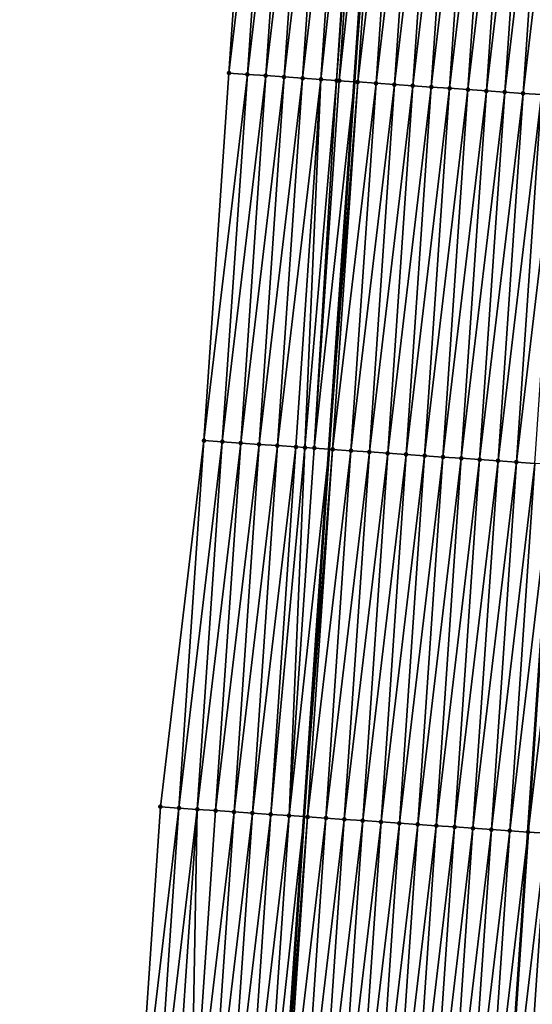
# Model space of a CAD drawing. Header units: feet. Extents: x 2017353 to 2024169, y 808050 to 818690.
# Tile 91 of 256: x 2023537 to 2023565, y 811410 to 811464. Entities that reach past the tile are written whole.
import ezdxf

# ---------------------------------------------------------------- set-up
doc = ezdxf.new("R2010")
doc.units = ezdxf.units.FT
doc.header["$MEASUREMENT"] = 0
for name, color, linetype, lineweight in [('EP_Travel Lane', 172, 'Continuous', 53), ('SB-Road Shots', 141, 'Continuous', 100), ('SB-Road X-Section', 40, 'Continuous', 13), ('STRIPING', 60, 'Continuous', 53)]:
    doc.layers.add(name, color=color, linetype=linetype, lineweight=lineweight)
doc.layers.add('I-77-MM15-17_SB-Surface-BORDER', color=7, linetype='Continuous')
doc.layers.add('I-77-MM15-17_SB-Surface-TIN', color=7, linetype='Continuous')

msp = doc.modelspace()

# ---------------------------------------------------------------- linework, layer by layer
at = {"layer": 'EP_Travel Lane'}
msp.add_polyline3d([(2023543.090570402, 811281.1090279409, 319.7830135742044), (2023544.499942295, 811301.049557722, 320.4074315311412), (2023545.909289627, 811320.9897399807, 321.0424743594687), (2023547.286677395, 811340.9015887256, 321.6767768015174), (2023548.650255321, 811360.8456910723, 322.2880696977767), (2023550.013846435, 811380.7899863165, 322.8928776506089), (2023551.37747413, 811400.7348166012, 323.4796982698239), (2023552.741077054, 811420.6792845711, 324.0786995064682), (2023554.104652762, 811440.6233544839, 324.6910827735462), (2023555.468238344, 811460.5675688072, 325.2986073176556), (2023556.831832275, 811480.5119052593, 325.9020318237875), (2023558.195478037, 811500.456999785, 326.4799710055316), (2023559.559180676, 811520.4029262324, 327.0299402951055), (2023560.960147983, 811540.3802104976, 327.5294515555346), (2023562.377496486, 811560.3239813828, 328.0193089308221), (2023563.794830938, 811580.2675545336, 328.5182442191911)], dxfattribs=at)
at = {"layer": 'I-77-MM15-17_SB-Surface-BORDER', "color": 3, "linetype": 'Continuous', "lineweight": -3}
msp.add_polyline3d([(2023537.30380491, 811281.5207224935, 319.7010663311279), (2023537.715663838, 811301.531718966, 320.3265921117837), (2023539.124987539, 811321.4715503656, 320.9723628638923), (2023540.499141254, 811341.3661925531, 321.6242194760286), (2023541.859719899, 811361.3107174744, 322.2282185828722), (2023542.222547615, 811381.3222807, 322.8665643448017), (2023543.583155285, 811401.2672311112, 323.456259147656), (2023544.943757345, 811421.2120992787, 324.0487190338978), (2023547.302296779, 811441.0926622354, 324.5149505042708), (2023548.662920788, 811461.0378521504, 325.0965876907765), (2023550.023576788, 811480.9835110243, 325.6624683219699), (2023551.370160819, 811500.9307857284, 326.2064020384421), (2023553.196576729, 811520.8452061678, 326.7543824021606), (2023556.153782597, 811540.7261923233, 327.3257060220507), (2023559.070576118, 811560.5617548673, 327.8915580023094), (2023560.933286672, 811580.4731943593, 328.4127381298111)], dxfattribs=at)
at = {"layer": 'I-77-MM15-17_SB-Surface-TIN', "color": 128, "linetype": 'Continuous', "lineweight": -3}
for points in [[(2023548.662920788, 811461.0378521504, 325.0965876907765), (2023551.021201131, 811480.9146171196, 325.6905037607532), (2023550.023576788, 811480.9835110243, 325.6624683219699)], [(2023549.660556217, 811460.9691207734, 325.1191594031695), (2023551.021201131, 811480.9146171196, 325.6905037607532), (2023548.662920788, 811461.0378521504, 325.0965876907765)], [(2023549.660556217, 811460.9691207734, 325.1191594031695), (2023552.018831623, 811480.8458133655, 325.7155085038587), (2023551.021201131, 811480.9146171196, 325.6905037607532)], [(2023550.658201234, 811460.9005299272, 325.1370067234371), (2023552.018831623, 811480.8458133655, 325.7155085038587), (2023549.660556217, 811460.9691207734, 325.1191594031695)], [(2023550.658201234, 811460.9005299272, 325.1370067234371), (2023553.016454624, 811480.7768997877, 325.7442053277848), (2023552.018831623, 811480.8458133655, 325.7155085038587)], [(2023551.65584645, 811460.8319420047, 325.1547557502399), (2023553.016454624, 811480.7768997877, 325.7442053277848), (2023550.658201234, 811460.9005299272, 325.1370067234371)], [(2023551.65584645, 811460.8319420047, 325.1547557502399), (2023554.014054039, 811480.7076404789, 325.7845249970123), (2023553.016454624, 811480.7768997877, 325.7442053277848)], [(2023551.65584645, 811460.8319420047, 325.1547557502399), (2023552.65343631, 811460.7625426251, 325.1997845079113), (2023554.014054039, 811480.7076404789, 325.7845249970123)], [(2023552.65343631, 811460.7625426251, 325.1997845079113), (2023555.011637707, 811480.6381503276, 325.8326051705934), (2023554.014054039, 811480.7076404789, 325.7845249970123)], [(2023552.65343631, 811460.7625426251, 325.1997845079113), (2023553.651048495, 811460.6934705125, 325.2338111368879), (2023555.011637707, 811480.6381503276, 325.8326051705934)], [(2023553.651048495, 811460.6934705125, 325.2338111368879), (2023555.825932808, 811480.5814202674, 325.8721027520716), (2023555.011637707, 811480.6381503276, 325.8326051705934)], [(2023553.651048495, 811460.6934705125, 325.2338111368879), (2023554.501266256, 811460.6344378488, 325.2683572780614), (2023555.825932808, 811480.5814202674, 325.8721027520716)], [(2023554.501266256, 811460.6344378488, 325.2683572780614), (2023556.009225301, 811480.5687177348, 325.878750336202), (2023555.825932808, 811480.5814202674, 325.8721027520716)], [(2023554.501266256, 811460.6344378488, 325.2683572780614), (2023554.64864679, 811460.6241947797, 325.274683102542), (2023556.009225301, 811480.5687177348, 325.878750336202)], [(2023554.64864679, 811460.6241947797, 325.274683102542), (2023556.831832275, 811480.5119052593, 325.9020318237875), (2023556.009225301, 811480.5687177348, 325.878750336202)], [(2023554.64864679, 811460.6241947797, 325.274683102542), (2023555.468238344, 811460.5675688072, 325.2986073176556), (2023556.831832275, 811480.5119052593, 325.9020318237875)], [(2023557.006849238, 811480.4998178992, 325.9069851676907), (2023556.831832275, 811480.5119052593, 325.9020318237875), (2023555.468238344, 811460.5675688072, 325.2986073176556)], [(2023555.64626893, 811460.5552685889, 325.3038041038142), (2023557.006849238, 811480.4998178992, 325.9069851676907), (2023555.468238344, 811460.5675688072, 325.2986073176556)], [(2023555.64626893, 811460.5552685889, 325.3038041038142), (2023558.004487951, 811480.4311346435, 325.9279389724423), (2023557.006849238, 811480.4998178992, 325.9069851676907)], [(2023555.64626893, 811460.5552685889, 325.3038041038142), (2023556.64391586, 811460.4867057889, 325.3207085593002), (2023558.004487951, 811480.4311346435, 325.9279389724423)], [(2023556.64391586, 811460.4867057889, 325.3207085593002), (2023559.00213393, 811480.3625579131, 325.9453115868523), (2023558.004487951, 811480.4311346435, 325.9279389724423)], [(2023556.64391586, 811460.4867057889, 325.3207085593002), (2023557.641562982, 811460.4181458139, 325.33751804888), (2023559.00213393, 811480.3625579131, 325.9453115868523)], [(2023557.641562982, 811460.4181458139, 325.33751804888), (2023559.999781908, 811480.294010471, 325.9616995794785), (2023559.00213393, 811480.3625579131, 325.9453115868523)], [(2023557.641562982, 811460.4181458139, 325.33751804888), (2023558.639209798, 811460.3495813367, 325.3544788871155), (2023559.999781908, 811480.294010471, 325.9616995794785)], [(2023558.639209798, 811460.3495813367, 325.3544788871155), (2023560.997430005, 811480.225464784, 325.9780285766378), (2023559.999781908, 811480.294010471, 325.9616995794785)], [(2023558.639209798, 811460.3495813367, 325.3544788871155), (2023559.636853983, 811460.2809783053, 325.3727358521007), (2023560.997430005, 811480.225464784, 325.9780285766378)], [(2023559.636853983, 811460.2809783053, 325.3727358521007), (2023561.995075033, 811480.1568741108, 325.9958699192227), (2023560.997430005, 811480.225464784, 325.9780285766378)], [(2023559.636853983, 811460.2809783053, 325.3727358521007), (2023560.634492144, 811460.2122869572, 325.3939618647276), (2023561.995075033, 811480.1568741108, 325.9958699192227)], [(2023560.634492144, 811460.2122869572, 325.3939618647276), (2023562.992714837, 811480.0882068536, 326.0162858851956), (2023561.995075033, 811480.1568741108, 325.9958699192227)], [(2023560.634492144, 811460.2122869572, 325.3939618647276), (2023561.632136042, 811460.1436797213, 325.4123601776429), (2023562.992714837, 811480.0882068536, 326.0162858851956)], [(2023561.632136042, 811460.1436797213, 325.4123601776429), (2023563.990363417, 811480.0196682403, 326.0323770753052), (2023562.992714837, 811480.0882068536, 326.0162858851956)], [(2023561.632136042, 811460.1436797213, 325.4123601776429), (2023562.629788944, 811460.075204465, 325.4263215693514), (2023563.990363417, 811480.0196682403, 326.0323770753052)], [(2023562.629788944, 811460.075204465, 325.4263215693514), (2023564.988008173, 811479.9510735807, 326.0503524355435), (2023563.990363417, 811480.0196682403, 326.0323770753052)], [(2023562.629788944, 811460.075204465, 325.4263215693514), (2023563.627434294, 811460.0066185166, 325.4440042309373), (2023564.988008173, 811479.9510735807, 326.0503524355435)], [(2023563.627434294, 811460.0066185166, 325.4440042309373), (2023565.985656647, 811479.8825334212, 326.0664956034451), (2023564.988008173, 811479.9510735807, 326.0503524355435)], [(2023563.627434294, 811460.0066185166, 325.4440042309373), (2023564.625079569, 811459.9380314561, 325.4617242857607), (2023565.985656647, 811479.8825334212, 326.0664956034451)], [(2023564.625079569, 811459.9380314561, 325.4617242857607), (2023566.983298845, 811479.8139012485, 326.0857320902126), (2023565.985656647, 811479.8825334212, 326.0664956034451)], [(2023564.625079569, 811459.9380314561, 325.4617242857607), (2023565.622714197, 811459.8692883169, 325.4846914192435), (2023566.983298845, 811479.8139012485, 326.0857320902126)], [(2023547.302296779, 811441.0926622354, 324.5149505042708), (2023549.660556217, 811460.9691207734, 325.1191594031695), (2023548.662920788, 811461.0378521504, 325.0965876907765)], [(2023548.299942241, 811441.0240779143, 324.5325781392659), (2023549.660556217, 811460.9691207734, 325.1191594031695), (2023547.302296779, 811441.0926622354, 324.5149505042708)], [(2023548.299942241, 811441.0240779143, 324.5325781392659), (2023550.658201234, 811460.9005299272, 325.1370067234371), (2023549.660556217, 811460.9691207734, 325.1191594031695)], [(2023549.2975809, 811440.9553938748, 324.5535581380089), (2023550.658201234, 811460.9005299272, 325.1370067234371), (2023548.299942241, 811441.0240779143, 324.5325781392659)], [(2023549.2975809, 811440.9553938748, 324.5535581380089), (2023551.65584645, 811460.8319420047, 325.1547557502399), (2023550.658201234, 811460.9005299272, 325.1370067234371)], [(2023550.295234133, 811440.8869234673, 324.567356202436), (2023551.65584645, 811460.8319420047, 325.1547557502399), (2023549.2975809, 811440.9553938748, 324.5535581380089)], [(2023550.295234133, 811440.8869234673, 324.567356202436), (2023552.65343631, 811460.7625426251, 325.1997845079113), (2023551.65584645, 811460.8319420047, 325.1547557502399)], [(2023550.295234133, 811440.8869234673, 324.567356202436), (2023551.29283956, 811440.8177522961, 324.6047126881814), (2023552.65343631, 811460.7625426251, 325.1997845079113)], [(2023551.29283956, 811440.8177522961, 324.6047126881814), (2023553.651048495, 811460.6934705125, 325.2338111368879), (2023552.65343631, 811460.7625426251, 325.1997845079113)], [(2023551.29283956, 811440.8177522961, 324.6047126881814), (2023552.290457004, 811440.748757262, 324.6361477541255), (2023553.651048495, 811460.6934705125, 325.2338111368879)], [(2023552.290457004, 811440.748757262, 324.6361477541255), (2023552.780627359, 811440.7147567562, 324.6549532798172), (2023553.651048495, 811460.6934705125, 325.2338111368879)], [(2023552.780627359, 811440.7147567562, 324.6549532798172), (2023554.501266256, 811460.6344378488, 325.2683572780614), (2023553.651048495, 811460.6934705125, 325.2338111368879)], [(2023552.780627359, 811440.7147567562, 324.6549532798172), (2023553.28806744, 811440.6796595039, 324.671036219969), (2023554.501266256, 811460.6344378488, 325.2683572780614)], [(2023553.28806744, 811440.6796595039, 324.671036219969), (2023554.64864679, 811460.6241947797, 325.274683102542), (2023554.501266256, 811460.6344378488, 325.2683572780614)], [(2023553.28806744, 811440.6796595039, 324.671036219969), (2023555.468238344, 811460.5675688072, 325.2986073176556), (2023554.64864679, 811460.6241947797, 325.274683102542)], [(2023553.28806744, 811440.6796595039, 324.671036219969), (2023554.104652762, 811440.6233544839, 324.6910827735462), (2023555.468238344, 811460.5675688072, 325.2986073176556)], [(2023555.64626893, 811460.5552685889, 325.3038041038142), (2023555.468238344, 811460.5675688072, 325.2986073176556), (2023554.104652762, 811440.6233544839, 324.6910827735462)], [(2023554.285698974, 811440.6108710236, 324.6955273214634), (2023555.64626893, 811460.5552685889, 325.3038041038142), (2023554.104652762, 811440.6233544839, 324.6910827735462)], [(2023554.285698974, 811440.6108710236, 324.6955273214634), (2023556.64391586, 811460.4867057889, 325.3207085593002), (2023555.64626893, 811460.5552685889, 325.3038041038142)], [(2023554.285698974, 811440.6108710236, 324.6955273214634), (2023555.283364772, 811440.5425848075, 324.7031332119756), (2023556.64391586, 811460.4867057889, 325.3207085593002)], [(2023555.283364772, 811440.5425848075, 324.7031332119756), (2023557.641562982, 811460.4181458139, 325.33751804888), (2023556.64391586, 811460.4867057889, 325.3207085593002)], [(2023555.283364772, 811440.5425848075, 324.7031332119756), (2023556.281005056, 811440.4739245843, 324.7233125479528), (2023557.641562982, 811460.4181458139, 325.33751804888)], [(2023556.281005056, 811440.4739245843, 324.7233125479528), (2023558.639209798, 811460.3495813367, 325.3544788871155), (2023557.641562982, 811460.4181458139, 325.33751804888)], [(2023556.281005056, 811440.4739245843, 324.7233125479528), (2023557.278648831, 811440.405315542, 324.741771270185), (2023558.639209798, 811460.3495813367, 325.3544788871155)], [(2023557.278648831, 811440.405315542, 324.741771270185), (2023559.636853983, 811460.2809783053, 325.3727358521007), (2023558.639209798, 811460.3495813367, 325.3544788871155)], [(2023557.278648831, 811440.405315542, 324.741771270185), (2023558.276291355, 811440.3366881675, 324.7608462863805), (2023559.636853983, 811460.2809783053, 325.3727358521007)], [(2023558.276291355, 811440.3366881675, 324.7608462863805), (2023560.634492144, 811460.2122869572, 325.3939618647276), (2023559.636853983, 811460.2809783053, 325.3727358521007)], [(2023558.276291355, 811440.3366881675, 324.7608462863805), (2023559.273932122, 811440.2680350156, 324.7807878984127), (2023560.634492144, 811460.2122869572, 325.3939618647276)], [(2023559.273932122, 811440.2680350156, 324.7807878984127), (2023561.632136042, 811460.1436797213, 325.4123601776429), (2023560.634492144, 811460.2122869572, 325.3939618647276)], [(2023559.273932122, 811440.2680350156, 324.7807878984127), (2023560.27157271, 811440.1993792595, 324.8008170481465), (2023561.632136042, 811460.1436797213, 325.4123601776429)], [(2023560.27157271, 811440.1993792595, 324.8008170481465), (2023562.629788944, 811460.075204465, 325.4263215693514), (2023561.632136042, 811460.1436797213, 325.4123601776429)], [(2023560.27157271, 811440.1993792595, 324.8008170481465), (2023561.269225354, 811440.1309002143, 324.8149055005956), (2023562.629788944, 811460.075204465, 325.4263215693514)], [(2023561.269225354, 811440.1309002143, 324.8149055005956), (2023563.627434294, 811460.0066185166, 325.4440042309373), (2023562.629788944, 811460.075204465, 325.4263215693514)], [(2023561.269225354, 811440.1309002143, 324.8149055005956), (2023562.266871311, 811440.062323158, 324.8322889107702), (2023563.627434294, 811460.0066185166, 325.4440042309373)], [(2023562.266871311, 811440.062323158, 324.8322889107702), (2023564.625079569, 811459.9380314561, 325.4617242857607), (2023563.627434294, 811460.0066185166, 325.4440042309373)], [(2023562.266871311, 811440.062323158, 324.8322889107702), (2023563.264516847, 811439.9937399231, 324.8498800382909), (2023564.625079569, 811459.9380314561, 325.4617242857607)], [(2023563.264516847, 811439.9937399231, 324.8498800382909), (2023565.622714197, 811459.8692883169, 325.4846914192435), (2023564.625079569, 811459.9380314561, 325.4617242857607)], [(2023563.264516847, 811439.9937399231, 324.8498800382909), (2023564.262149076, 811439.9249616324, 324.8740285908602), (2023565.622714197, 811459.8692883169, 325.4846914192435)], [(2023564.262149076, 811439.9249616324, 324.8740285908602), (2023566.620362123, 811459.8007401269, 325.5011047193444), (2023565.622714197, 811459.8692883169, 325.4846914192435)], [(2023564.262149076, 811439.9249616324, 324.8740285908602), (2023565.259794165, 811439.8563718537, 324.8918396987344), (2023566.620362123, 811459.8007401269, 325.5011047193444)], [(2023545.941432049, 811421.1439436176, 324.0519358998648), (2023547.302296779, 811441.0926622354, 324.5149505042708), (2023544.943757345, 811421.2120992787, 324.0487190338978)], [(2023545.941432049, 811421.1439436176, 324.0519358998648), (2023548.299942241, 811441.0240779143, 324.5325781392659), (2023547.302296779, 811441.0926622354, 324.5149505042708)], [(2023546.939106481, 811421.0757839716, 324.0552867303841), (2023548.299942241, 811441.0240779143, 324.5325781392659), (2023545.941432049, 811421.1439436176, 324.0519358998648)], [(2023546.939106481, 811421.0757839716, 324.0552867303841), (2023549.2975809, 811440.9553938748, 324.5535581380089), (2023548.299942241, 811441.0240779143, 324.5325781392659)], [(2023547.936793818, 811421.007813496, 324.0522779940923), (2023549.2975809, 811440.9553938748, 324.5535581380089), (2023546.939106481, 811421.0757839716, 324.0552867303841)], [(2023547.936793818, 811421.007813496, 324.0522779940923), (2023550.295234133, 811440.8869234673, 324.567356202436), (2023549.2975809, 811440.9553938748, 324.5535581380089)], [(2023547.936793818, 811421.007813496, 324.0522779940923), (2023548.934469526, 811420.9396725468, 324.055000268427), (2023550.295234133, 811440.8869234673, 324.567356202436)], [(2023548.934469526, 811420.9396725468, 324.055000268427), (2023551.29283956, 811440.8177522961, 324.6047126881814), (2023550.295234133, 811440.8869234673, 324.567356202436)], [(2023548.934469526, 811420.9396725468, 324.055000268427), (2023549.932139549, 811420.8714482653, 324.0605240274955), (2023551.29283956, 811440.8177522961, 324.6047126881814)], [(2023549.932139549, 811420.8714482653, 324.0605240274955), (2023552.290457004, 811440.748757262, 324.6361477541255), (2023551.29283956, 811440.8177522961, 324.6047126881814)], [(2023549.932139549, 811420.8714482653, 324.0605240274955), (2023550.929804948, 811420.803156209, 324.0683262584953), (2023552.290457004, 811440.748757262, 324.6361477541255)], [(2023550.929804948, 811420.803156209, 324.0683262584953), (2023552.780627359, 811440.7147567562, 324.6549532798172), (2023552.290457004, 811440.748757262, 324.6361477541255)], [(2023550.929804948, 811420.803156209, 324.0683262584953), (2023551.927470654, 811420.7348686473, 324.0759773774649), (2023552.780627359, 811440.7147567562, 324.6549532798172)], [(2023551.927470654, 811420.7348686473, 324.0759773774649), (2023553.28806744, 811440.6796595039, 324.671036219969), (2023552.780627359, 811440.7147567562, 324.6549532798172)], [(2023551.927470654, 811420.7348686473, 324.0759773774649), (2023554.104652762, 811440.6233544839, 324.6910827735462), (2023553.28806744, 811440.6796595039, 324.671036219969)], [(2023551.927470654, 811420.7348686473, 324.0759773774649), (2023552.741077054, 811420.6792845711, 324.0786995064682), (2023554.104652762, 811440.6233544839, 324.6910827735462)], [(2023554.285698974, 811440.6108710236, 324.6955273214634), (2023554.104652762, 811440.6233544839, 324.6910827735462), (2023552.741077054, 811420.6792845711, 324.0786995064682)], [(2023552.925145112, 811420.6667093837, 324.0793153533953), (2023554.285698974, 811440.6108710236, 324.6955273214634), (2023552.741077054, 811420.6792845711, 324.0786995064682)], [(2023552.925145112, 811420.6667093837, 324.0793153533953), (2023555.283364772, 811440.5425848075, 324.7031332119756), (2023554.285698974, 811440.6108710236, 324.6955273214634)], [(2023552.925145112, 811420.6667093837, 324.0793153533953), (2023553.922780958, 811420.5979841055, 324.1016817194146), (2023555.283364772, 811440.5425848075, 324.7031332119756)], [(2023553.922780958, 811420.5979841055, 324.1016817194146), (2023556.281005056, 811440.4739245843, 324.7233125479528), (2023555.283364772, 811440.5425848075, 324.7031332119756)], [(2023553.922780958, 811420.5979841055, 324.1016817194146), (2023554.920422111, 811420.5293366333, 324.1214323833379), (2023556.281005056, 811440.4739245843, 324.7233125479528)], [(2023554.920422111, 811420.5293366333, 324.1214323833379), (2023557.278648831, 811440.405315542, 324.741771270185), (2023556.281005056, 811440.4739245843, 324.7233125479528)], [(2023554.920422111, 811420.5293366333, 324.1214323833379), (2023555.91806607, 811420.4607302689, 324.1398010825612), (2023557.278648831, 811440.405315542, 324.741771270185)], [(2023555.91806607, 811420.4607302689, 324.1398010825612), (2023558.276291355, 811440.3366881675, 324.7608462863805), (2023557.278648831, 811440.405315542, 324.741771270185)], [(2023555.91806607, 811420.4607302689, 324.1398010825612), (2023556.915714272, 811420.3921861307, 324.1560778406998), (2023558.276291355, 811440.3366881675, 324.7608462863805)], [(2023556.915714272, 811420.3921861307, 324.1560778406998), (2023559.273932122, 811440.2680350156, 324.7807878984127), (2023558.276291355, 811440.3366881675, 324.7608462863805)], [(2023556.915714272, 811420.3921861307, 324.1560778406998), (2023557.913351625, 811420.3234829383, 324.177701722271), (2023559.273932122, 811440.2680350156, 324.7807878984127)], [(2023557.913351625, 811420.3234829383, 324.177701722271), (2023560.27157271, 811440.1993792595, 324.8008170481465), (2023559.273932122, 811440.2680350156, 324.7807878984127)], [(2023557.913351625, 811420.3234829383, 324.177701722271), (2023558.910992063, 811420.2548249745, 324.1978050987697), (2023560.27157271, 811440.1993792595, 324.8008170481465)], [(2023558.910992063, 811420.2548249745, 324.1978050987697), (2023561.269225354, 811440.1309002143, 324.8149055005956), (2023560.27157271, 811440.1993792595, 324.8008170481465)], [(2023558.910992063, 811420.2548249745, 324.1978050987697), (2023559.908646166, 811420.1863673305, 324.2111740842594), (2023561.269225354, 811440.1309002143, 324.8149055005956)], [(2023559.908646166, 811420.1863673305, 324.2111740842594), (2023562.266871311, 811440.062323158, 324.8322889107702), (2023561.269225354, 811440.1309002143, 324.8149055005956)], [(2023559.908646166, 811420.1863673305, 324.2111740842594), (2023560.90629048, 811420.1177661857, 324.2293673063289), (2023562.266871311, 811440.062323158, 324.8322889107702)], [(2023560.90629048, 811420.1177661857, 324.2293673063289), (2023563.264516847, 811439.9937399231, 324.8498800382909), (2023562.266871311, 811440.062323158, 324.8322889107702)], [(2023560.90629048, 811420.1177661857, 324.2293673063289), (2023561.903933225, 811420.0491420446, 324.2483336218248), (2023563.264516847, 811439.9937399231, 324.8498800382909)], [(2023561.903933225, 811420.0491420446, 324.2483336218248), (2023564.262149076, 811439.9249616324, 324.8740285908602), (2023563.264516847, 811439.9937399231, 324.8498800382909)], [(2023561.903933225, 811420.0491420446, 324.2483336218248), (2023562.901565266, 811419.9803609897, 324.272575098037), (2023564.262149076, 811439.9249616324, 324.8740285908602)], [(2023562.901565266, 811419.9803609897, 324.272575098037), (2023565.259794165, 811439.8563718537, 324.8918396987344), (2023564.262149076, 811439.9249616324, 324.8740285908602)], [(2023562.901565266, 811419.9803609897, 324.272575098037), (2023563.899208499, 811419.9117439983, 324.2913010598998), (2023565.259794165, 811439.8563718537, 324.8918396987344)], [(2023563.899208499, 811419.9117439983, 324.2913010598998), (2023566.257436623, 811439.7877435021, 324.9109475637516), (2023565.259794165, 811439.8563718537, 324.8918396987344)], [(2023563.899208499, 811419.9117439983, 324.2913010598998), (2023564.896854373, 811419.8431657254, 324.3087253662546), (2023566.257436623, 811439.7877435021, 324.9109475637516)], [(2023567.255103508, 811439.7194732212, 324.9180177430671), (2023566.257436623, 811439.7877435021, 324.9109475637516), (2023564.896854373, 811419.8431657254, 324.3087253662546)], [(2023565.894517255, 811419.7748367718, 324.3177680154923), (2023567.255103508, 811439.7194732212, 324.9180177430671), (2023564.896854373, 811419.8431657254, 324.3087253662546)], [(2023543.583155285, 811401.2672311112, 323.456259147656), (2023545.941432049, 811421.1439436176, 324.0519358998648), (2023544.943757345, 811421.2120992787, 324.0487190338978)], [(2023544.580841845, 811401.1992492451, 323.4536333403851), (2023545.941432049, 811421.1439436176, 324.0519358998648), (2023543.583155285, 811401.2672311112, 323.456259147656)], [(2023544.580841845, 811401.1992492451, 323.4536333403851), (2023546.939106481, 811421.0757839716, 324.0552867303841), (2023545.941432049, 811421.1439436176, 324.0519358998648)], [(2023545.578509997, 811401.1309975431, 323.4600789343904), (2023546.939106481, 811421.0757839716, 324.0552867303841), (2023544.580841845, 811401.1992492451, 323.4536333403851)], [(2023546.576196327, 811401.063012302, 323.4575665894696), (2023546.939106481, 811421.0757839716, 324.0552867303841), (2023545.578509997, 811401.1309975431, 323.4600789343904)], [(2023546.576196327, 811401.063012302, 323.4575665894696), (2023547.936793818, 811421.007813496, 324.0522779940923), (2023546.939106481, 811421.0757839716, 324.0552867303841)], [(2023546.576196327, 811401.063012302, 323.4575665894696), (2023548.934469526, 811420.9396725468, 324.055000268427), (2023547.936793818, 811421.007813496, 324.0522779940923)], [(2023546.576196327, 811401.063012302, 323.4575665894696), (2023547.573879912, 811400.9949868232, 323.456406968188), (2023548.934469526, 811420.9396725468, 324.055000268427)], [(2023547.573879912, 811400.9949868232, 323.456406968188), (2023549.932139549, 811420.8714482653, 324.0605240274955), (2023548.934469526, 811420.9396725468, 324.055000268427)], [(2023547.573879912, 811400.9949868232, 323.456406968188), (2023548.57154858, 811400.9267426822, 323.4625983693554), (2023549.932139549, 811420.8714482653, 324.0605240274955)], [(2023548.57154858, 811400.9267426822, 323.4625983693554), (2023550.929804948, 811420.803156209, 324.0683262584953), (2023549.932139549, 811420.8714482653, 324.0605240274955)], [(2023548.57154858, 811400.9267426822, 323.4625983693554), (2023549.56921776, 811400.8585060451, 323.4685375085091), (2023550.929804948, 811420.803156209, 324.0683262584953)], [(2023549.56921776, 811400.8585060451, 323.4685375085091), (2023551.927470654, 811420.7348686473, 324.0759773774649), (2023550.929804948, 811420.803156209, 324.0683262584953)], [(2023549.56921776, 811400.8585060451, 323.4685375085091), (2023550.56689072, 811400.7903248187, 323.4726138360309), (2023551.927470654, 811420.7348686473, 324.0759773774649)], [(2023550.56689072, 811400.7903248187, 323.4726138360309), (2023552.741077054, 811420.6792845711, 324.0786995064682), (2023551.927470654, 811420.7348686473, 324.0759773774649)], [(2023550.56689072, 811400.7903248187, 323.4726138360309), (2023551.37747413, 811400.7348166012, 323.4796982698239), (2023552.741077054, 811420.6792845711, 324.0786995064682)], [(2023552.925145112, 811420.6667093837, 324.0793153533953), (2023552.741077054, 811420.6792845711, 324.0786995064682), (2023551.37747413, 811400.7348166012, 323.4796982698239)], [(2023551.564554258, 811400.7220054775, 323.4813333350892), (2023552.925145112, 811420.6667093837, 324.0793153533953), (2023551.37747413, 811400.7348166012, 323.4796982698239)], [(2023551.564554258, 811400.7220054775, 323.4813333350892), (2023553.922780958, 811420.5979841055, 324.1016817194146), (2023552.925145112, 811420.6667093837, 324.0793153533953)], [(2023551.564554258, 811400.7220054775, 323.4813333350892), (2023552.562203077, 811400.6534703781, 323.4973062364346), (2023553.922780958, 811420.5979841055, 324.1016817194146)], [(2023552.562203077, 811400.6534703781, 323.4973062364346), (2023554.920422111, 811420.5293366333, 324.1214323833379), (2023553.922780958, 811420.5979841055, 324.1016817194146)], [(2023552.562203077, 811400.6534703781, 323.4973062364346), (2023553.559842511, 811400.5847976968, 323.5179043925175), (2023554.920422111, 811420.5293366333, 324.1214323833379)], [(2023553.559842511, 811400.5847976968, 323.5179043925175), (2023555.91806607, 811420.4607302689, 324.1398010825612), (2023554.920422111, 811420.5293366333, 324.1214323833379)], [(2023553.559842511, 811400.5847976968, 323.5179043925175), (2023554.557480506, 811400.5161039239, 323.5392116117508), (2023555.91806607, 811420.4607302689, 324.1398010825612)], [(2023554.557480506, 811400.5161039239, 323.5392116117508), (2023556.915714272, 811420.3921861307, 324.1560778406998), (2023555.91806607, 811420.4607302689, 324.1398010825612)], [(2023554.557480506, 811400.5161039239, 323.5392116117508), (2023555.555121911, 811400.4474601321, 323.558838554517), (2023556.915714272, 811420.3921861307, 324.1560778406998)], [(2023555.555121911, 811400.4474601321, 323.558838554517), (2023557.913351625, 811420.3234829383, 324.177701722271), (2023556.915714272, 811420.3921861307, 324.1560778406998)], [(2023555.555121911, 811400.4474601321, 323.558838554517), (2023556.5527575, 811400.3787310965, 323.581331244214), (2023557.913351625, 811420.3234829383, 324.177701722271)], [(2023556.5527575, 811400.3787310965, 323.581331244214), (2023558.910992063, 811420.2548249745, 324.1978050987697), (2023557.913351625, 811420.3234829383, 324.177701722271)], [(2023556.5527575, 811400.3787310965, 323.581331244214), (2023557.550396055, 811400.3100455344, 323.6023624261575), (2023558.910992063, 811420.2548249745, 324.1978050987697)], [(2023557.550396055, 811400.3100455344, 323.6023624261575), (2023559.908646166, 811420.1863673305, 324.2111740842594), (2023558.910992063, 811420.2548249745, 324.1978050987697)], [(2023557.550396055, 811400.3100455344, 323.6023624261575), (2023558.548042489, 811400.2414754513, 323.6195114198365), (2023559.908646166, 811420.1863673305, 324.2111740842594)], [(2023558.548042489, 811400.2414754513, 323.6195114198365), (2023560.90629048, 811420.1177661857, 324.2293673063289), (2023559.908646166, 811420.1863673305, 324.2111740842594)], [(2023558.548042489, 811400.2414754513, 323.6195114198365), (2023559.545686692, 811400.1728726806, 323.6377593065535), (2023560.90629048, 811420.1177661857, 324.2293673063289)], [(2023559.545686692, 811400.1728726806, 323.6377593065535), (2023561.903933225, 811420.0491420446, 324.2483336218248), (2023560.90629048, 811420.1177661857, 324.2293673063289)], [(2023559.545686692, 811400.1728726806, 323.6377593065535), (2023560.543325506, 811400.1041909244, 323.6586625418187), (2023561.903933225, 811420.0491420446, 324.2483336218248)], [(2023560.543325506, 811400.1041909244, 323.6586625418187), (2023562.901565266, 811419.9803609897, 324.272575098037), (2023561.903933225, 811420.0491420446, 324.2483336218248)], [(2023560.543325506, 811400.1041909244, 323.6586625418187), (2023561.540961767, 811400.0354717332, 323.6808242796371), (2023562.901565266, 811419.9803609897, 324.272575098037)], [(2023561.540961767, 811400.0354717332, 323.6808242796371), (2023563.899208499, 811419.9117439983, 324.2913010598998), (2023562.901565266, 811419.9803609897, 324.272575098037)], [(2023561.540961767, 811400.0354717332, 323.6808242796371), (2023562.538608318, 811399.96690338, 323.697915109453), (2023563.899208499, 811419.9117439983, 324.2913010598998)], [(2023562.538608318, 811399.96690338, 323.697915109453), (2023564.896854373, 811419.8431657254, 324.3087253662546), (2023563.899208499, 811419.9117439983, 324.2913010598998)], [(2023562.538608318, 811399.96690338, 323.697915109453), (2023563.536257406, 811399.8983722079, 323.7137559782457), (2023564.896854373, 811419.8431657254, 324.3087253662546)], [(2023565.894517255, 811419.7748367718, 324.3177680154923), (2023564.896854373, 811419.8431657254, 324.3087253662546), (2023563.536257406, 811399.8983722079, 323.7137559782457)], [(2023564.533895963, 811399.8296866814, 323.7347859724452), (2023565.894517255, 811419.7748367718, 324.3177680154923), (2023563.536257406, 811399.8983722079, 323.7137559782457)], [(2023564.533895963, 811399.8296866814, 323.7347859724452), (2023566.892153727, 811419.7061206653, 324.339826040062), (2023565.894517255, 811419.7748367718, 324.3177680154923)], [(2023564.533895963, 811399.8296866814, 323.7347859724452), (2023565.531531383, 811399.7609551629, 323.7573621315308), (2023566.892153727, 811419.7061206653, 324.339826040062)]]:
    msp.add_3dface(points, dxfattribs=at)
at = {"layer": 'SB-Road Shots', "lineweight": 100}
for p in [(2023548.662920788, 811461.0378521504, 325.0965876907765), (2023549.660556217, 811460.9691207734, 325.1191594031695), (2023550.658201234, 811460.9005299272, 325.1370067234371), (2023551.65584645, 811460.8319420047, 325.1547557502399), (2023552.65343631, 811460.7625426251, 325.1997845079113), (2023553.651048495, 811460.6934705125, 325.2338111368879), (2023554.501266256, 811460.6344378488, 325.2683572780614), (2023554.64864679, 811460.6241947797, 325.274683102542), (2023555.64626893, 811460.5552685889, 325.3038041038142), (2023556.64391586, 811460.4867057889, 325.3207085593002), (2023557.641562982, 811460.4181458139, 325.33751804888), (2023558.639209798, 811460.3495813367, 325.3544788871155), (2023559.636853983, 811460.2809783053, 325.3727358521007), (2023560.634492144, 811460.2122869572, 325.3939618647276), (2023561.632136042, 811460.1436797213, 325.4123601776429), (2023562.629788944, 811460.075204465, 325.4263215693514), (2023563.627434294, 811460.0066185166, 325.4440042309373), (2023564.625079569, 811459.9380314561, 325.4617242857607), (2023547.302296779, 811441.0926622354, 324.5149505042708), (2023548.299942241, 811441.0240779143, 324.5325781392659), (2023549.2975809, 811440.9553938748, 324.5535581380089), (2023550.295234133, 811440.8869234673, 324.567356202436), (2023551.29283956, 811440.8177522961, 324.6047126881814), (2023552.290457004, 811440.748757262, 324.6361477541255), (2023552.780627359, 811440.7147567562, 324.6549532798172), (2023553.28806744, 811440.6796595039, 324.671036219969), (2023554.285698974, 811440.6108710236, 324.6955273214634), (2023555.283364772, 811440.5425848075, 324.7031332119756), (2023556.281005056, 811440.4739245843, 324.7233125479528), (2023557.278648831, 811440.405315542, 324.741771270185), (2023558.276291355, 811440.3366881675, 324.7608462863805), (2023559.273932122, 811440.2680350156, 324.7807878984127), (2023560.27157271, 811440.1993792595, 324.8008170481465), (2023561.269225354, 811440.1309002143, 324.8149055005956), (2023562.266871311, 811440.062323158, 324.8322889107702), (2023563.264516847, 811439.9937399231, 324.8498800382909), (2023564.262149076, 811439.9249616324, 324.8740285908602), (2023544.943757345, 811421.2120992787, 324.0487190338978), (2023545.941432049, 811421.1439436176, 324.0519358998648), (2023546.939106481, 811421.0757839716, 324.0552867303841), (2023547.936793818, 811421.007813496, 324.0522779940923), (2023548.934469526, 811420.9396725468, 324.055000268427), (2023549.932139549, 811420.8714482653, 324.0605240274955), (2023550.929804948, 811420.803156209, 324.0683262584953), (2023551.927470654, 811420.7348686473, 324.0759773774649), (2023552.925145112, 811420.6667093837, 324.0793153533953), (2023553.922780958, 811420.5979841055, 324.1016817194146), (2023554.920422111, 811420.5293366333, 324.1214323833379), (2023555.91806607, 811420.4607302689, 324.1398010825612), (2023556.915714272, 811420.3921861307, 324.1560778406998), (2023557.913351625, 811420.3234829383, 324.177701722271), (2023558.910992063, 811420.2548249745, 324.1978050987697), (2023559.908646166, 811420.1863673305, 324.2111740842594), (2023560.90629048, 811420.1177661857, 324.2293673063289), (2023561.903933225, 811420.0491420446, 324.2483336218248), (2023562.901565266, 811419.9803609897, 324.272575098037), (2023563.899208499, 811419.9117439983, 324.2913010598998), (2023564.896854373, 811419.8431657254, 324.3087253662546)]:
    msp.add_point(p, dxfattribs=at)
at = {"layer": 'SB-Road X-Section', "extrusion": (0.06802973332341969, 0.9972380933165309, 0.02980168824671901), "elevation": 946891.022520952, "flags": 128}
msp.add_lwpolyline([(-1963664.515160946, -27905.79628387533), (-1963663.515160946, -27905.75351086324), (-1963662.515160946, -27905.71534345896), (-1963661.515160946, -27905.69076086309), (-1963660.515160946, -27905.66734976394), (-1963659.515160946, -27905.62588155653), (-1963658.816567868, -27905.62248474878), (-1963658.727996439, -27905.6230223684), (-1963658.515160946, -27905.62845176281), (-1963657.515160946, -27905.64570839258), (-1963656.515160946, -27905.66896360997), (-1963655.515160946, -27905.68767859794), (-1963654.515160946, -27905.70193210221), (-1963653.515160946, -27905.71543217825), (-1963652.515160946, -27905.73279544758), (-1963651.515160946, -27905.75032536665), (-1963650.515160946, -27905.7661164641), (-1963649.515160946, -27905.78524650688), (-1963648.515160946, -27905.80969946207), (-1963647.515160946, -27905.8229678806), (-1963646.515160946, -27905.84486199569), (-1963645.515160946, -27905.86128258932), (-1963644.515160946, -27905.88425992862), (-1963643.515160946, -27905.90198785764), (-1963642.515160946, -27905.9196783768), (-1963641.515160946, -27905.93364597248), (-1963640.515160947, -27905.95205246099), (-1963639.515160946, -27905.97328790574), (-1963638.515160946, -27905.99155298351), (-1963637.515160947, -27906.00852135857), (-1963636.515160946, -27906.02533831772), (-1963635.515160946, -27906.04225028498), (-1963634.515160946, -27906.07138422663), (-1963634.36742501, -27906.07771286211), (-1963633.515160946, -27906.11227435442), (-1963632.515160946, -27906.14631610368), (-1963631.515160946, -27906.19136487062), (-1963630.515160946, -27906.20912178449), (-1963629.515160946, -27906.22697703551), (-1963628.515160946, -27906.24955877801)], dxfattribs=at)
at = {"layer": 'SB-Road X-Section', "extrusion": (0.06802974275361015, 0.9972380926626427, 0.02980168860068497), "elevation": 946871.0410730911, "flags": 128}
msp.add_lwpolyline([(-1963665.506202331, -27905.87068149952), (-1963664.506202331, -27905.82913284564), (-1963663.50620233, -27905.78989604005), (-1963662.506202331, -27905.7550561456), (-1963661.506202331, -27905.7309259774), (-1963660.506202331, -27905.70477405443), (-1963659.506202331, -27905.66334276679), (-1963658.785169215, -27905.64907377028), (-1963658.725169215, -27905.64942323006), (-1963658.506202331, -27905.65469732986), (-1963657.506202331, -27905.67313338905), (-1963656.50620233, -27905.69386299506), (-1963655.506202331, -27905.71295109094), (-1963654.50620233, -27905.72737991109), (-1963653.506202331, -27905.74114512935), (-1963652.506202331, -27905.75671091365), (-1963651.506202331, -27905.77359796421), (-1963650.506202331, -27905.79003671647), (-1963649.506202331, -27905.80950271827), (-1963648.506202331, -27905.83279818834), (-1963647.506202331, -27905.8398715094), (-1963646.506202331, -27905.85898786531), (-1963645.506202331, -27905.87680688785), (-1963644.506202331, -27905.90096617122), (-1963643.506202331, -27905.91856511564), (-1963642.506202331, -27905.93595625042), (-1963641.506202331, -27905.9500509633), (-1963640.506202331, -27905.97008901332), (-1963639.506202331, -27905.99003948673), (-1963638.506202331, -27906.00912297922), (-1963637.506202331, -27906.02758990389), (-1963636.506202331, -27906.04777820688), (-1963635.506202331, -27906.05538747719), (-1963634.506202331, -27906.07988946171), (-1963633.997550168, -27906.09597954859), (-1963633.506202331, -27906.11479343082), (-1963632.506202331, -27906.14624246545), (-1963631.506202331, -27906.18361555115), (-1963630.506202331, -27906.19741974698), (-1963629.506202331, -27906.21840906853), (-1963628.506202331, -27906.23604453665)], dxfattribs=at)
at = {"layer": 'SB-Road X-Section', "extrusion": (0.06802974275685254, 0.9972380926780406, 0.02980168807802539), "elevation": 946851.0410919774, "flags": 128}
msp.add_lwpolyline([(-1963665.506200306, -27905.88505802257), (-1963664.506200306, -27905.8435598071), (-1963663.506200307, -27905.80196794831), (-1963662.506200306, -27905.76411409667), (-1963661.506200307, -27905.73604570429), (-1963660.506200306, -27905.7062471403), (-1963659.506200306, -27905.6639020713), (-1963658.859906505, -27905.65920611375), (-1963658.819906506, -27905.6593067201), (-1963658.506200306, -27905.66702955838), (-1963657.506200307, -27905.68562140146), (-1963656.506200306, -27905.70509647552), (-1963655.506200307, -27905.72303177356), (-1963654.506200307, -27905.73625415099), (-1963653.506200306, -27905.74920043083), (-1963652.506200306, -27905.76435719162), (-1963651.506200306, -27905.77805414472), (-1963650.506200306, -27905.79520142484), (-1963649.506200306, -27905.8144532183), (-1963648.506200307, -27905.83652104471), (-1963647.506200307, -27905.84556771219), (-1963646.506200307, -27905.86299976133), (-1963645.506200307, -27905.88173404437), (-1963644.506200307, -27905.90598629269), (-1963643.506200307, -27905.92496103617), (-1963642.506200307, -27905.9431623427), (-1963641.506200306, -27905.95653726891), (-1963640.506200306, -27905.97664957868), (-1963639.506200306, -27905.99828306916), (-1963638.506200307, -27906.01456706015), (-1963637.506200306, -27906.0329439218), (-1963636.506200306, -27906.05270336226), (-1963635.506200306, -27906.07507966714), (-1963634.506200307, -27906.07841912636), (-1963633.506200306, -27906.08607364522), (-1963632.506200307, -27906.09387934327), (-1963631.506200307, -27906.09940555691), (-1963630.506200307, -27906.10212904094), (-1963629.506200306, -27906.09911896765), (-1963628.506200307, -27906.10247128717), (-1963627.506200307, -27906.10568958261)], dxfattribs=at)
at = {"layer": 'STRIPING'}
msp.add_polyline3d([(2023555.258370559, 811280.2425771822, 319.9791475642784), (2023556.667685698, 811300.1822874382, 320.6286234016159), (2023558.077027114, 811320.1223694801, 321.2667287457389), (2023559.45455155, 811340.0652383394, 321.886936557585), (2023560.815104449, 811360.0093858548, 322.5036233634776), (2023562.175663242, 811379.9536197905, 323.1174048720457), (2023563.536257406, 811399.8983722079, 323.7137559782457), (2023564.896854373, 811419.8431657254, 324.3087253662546), (2023566.257436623, 811439.7877435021, 324.9109475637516), (2023567.617998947, 811459.7320291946, 325.5229891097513), (2023568.978590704, 811479.6767463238, 326.1205265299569), (2023570.339182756, 811499.6214677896, 326.7179181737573), (2023571.699901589, 811519.5680477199, 327.2528315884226), (2023573.097368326, 811539.512813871, 327.7566327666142), (2023574.514489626, 811559.4565186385, 328.2502477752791), (2023575.931578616, 811579.3997687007, 328.7647380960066), (2023577.348695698, 811599.3434141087, 329.2610783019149)], dxfattribs=at)

doc.saveas('drawing.dxf')
